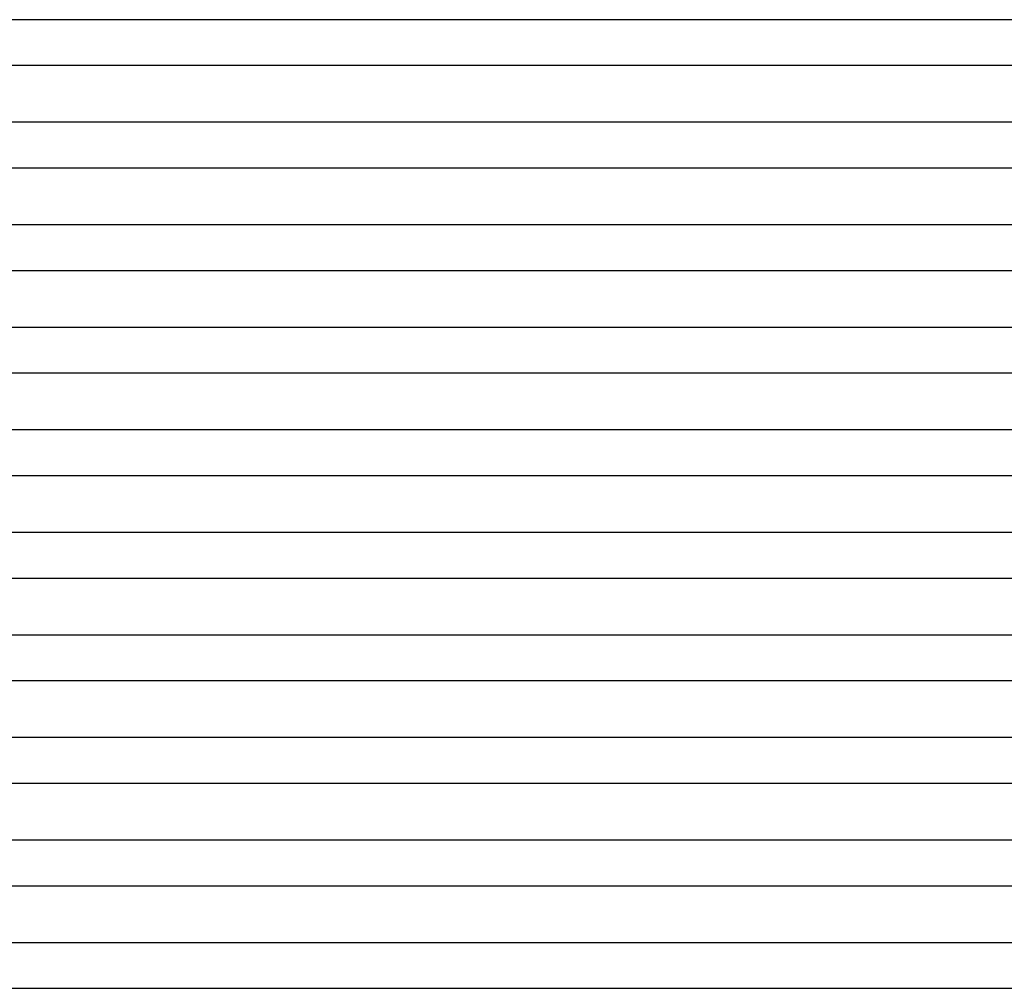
# Model space of a CAD drawing. Header units: millimetres. Extents: x -247 to 247, y -2 to 180.
# Tile 37 of 58: x 72 to 159, y 0 to 85. Entities that reach past the tile are written whole.
import ezdxf

# ---------------------------------------------------------------- set-up
doc = ezdxf.new("R2010")
doc.units = ezdxf.units.MM
doc.layers.add('THICK', color=7, linetype='Continuous')

msp = doc.modelspace()

# ---------------------------------------------------------------- linework, layer by layer
at = {"layer": 'THICK'}
for p, q in [((169.686, 85), (0.971, 85)), ((2, 81), (169.166, 81)), ((173.508, 76), (1.121, 76)), ((2, 72), (173.066, 72)), ((177.342, 67), (1.245, 67)), ((2, 63), (176.969, 63)), ((181.185, 58), (1.353, 58)), ((2, 54), (180.873, 54)), ((185.035, 49), (1.446, 49)), ((2, 45), (184.78, 45)), ((188.891, 40), (1.528, 40)), ((2, 36), (188.688, 36)), ((192.751, 31), (1.601, 31)), ((2, 27), (192.6, 27)), ((196.616, 22), (1.665, 22)), ((2, 18), (196.513, 18)), ((200.484, 13), (1.723, 13)), ((2, 9), (200.429, 9)), ((205.698, 4), (0.829, 4)), ((2, 0), (203.501, 0))]:
    msp.add_line(p, q, dxfattribs=at)

doc.saveas('drawing.dxf')
